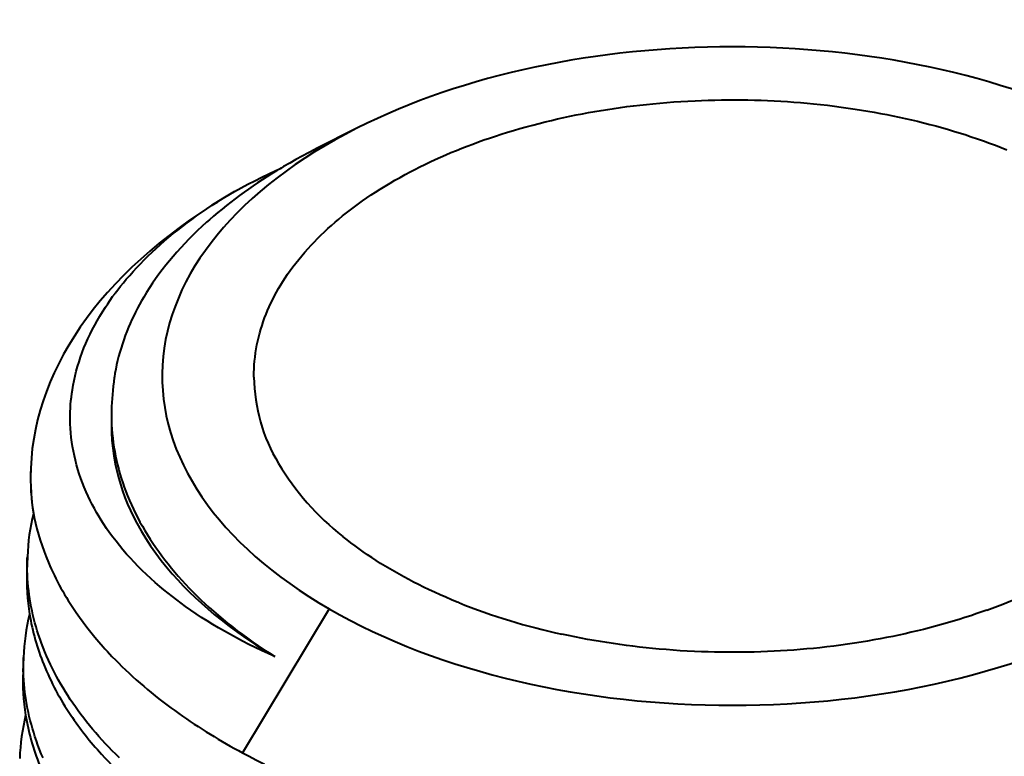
# Model space of a CAD drawing. Header units: millimetres. Extents: x 15 to 415, y 5 to 292.
# Tile 32 of 34: x 263 to 270, y 239 to 244. Entities that reach past the tile are written whole.
import ezdxf

# ---------------------------------------------------------------- set-up
doc = ezdxf.new("R2010")
doc.units = ezdxf.units.MM
doc.layers.add('Geometrien', color=7, linetype='Continuous')

msp = doc.modelspace()

# ---------------------------------------------------------------- linework, layer by layer
at = {"layer": 'Geometrien', "linetype": 'Continuous', "lineweight": 40}
for p, q in [((265.5481, 243.3753), (265.2526, 243.226)), ((263.7466, 241.2731), (263.7466, 241.188)), ((263.1547, 240.8815), (263.1542, 240.8671)), ((263.1741, 240.5488), (263.1793, 240.5188)), ((263.1299, 240.2307), (263.1259, 240.1267)), ((265.3448, 239.8477), (264.7092, 238.7911)), ((263.1017, 239.4904), (263.0977, 239.3864))]:
    msp.add_line(p, q, dxfattribs=at)
at = {"layer": 'Geometrien', "linetype": 'Continuous', "lineweight": 40, "flags": 128}
for points in [[(264.7924, 241.5566), (264.7927, 241.5823), (264.7937, 241.6103), (264.7953, 241.6383), (264.7976, 241.6663), (264.8008, 241.6963), (264.8047, 241.7262), (264.8095, 241.756), (264.815, 241.7859), (264.8212, 241.8157), (264.8283, 241.8455), (264.8355, 241.8732), (264.8434, 241.9008), (264.8519, 241.9283), (264.8612, 241.9558), (264.8711, 241.9833), (264.8816, 242.0106), (264.8928, 242.0378), (264.9046, 242.065), (264.9171, 242.092), (264.9302, 242.119), (264.944, 242.1459), (264.9584, 242.1726), (264.9735, 242.1992), (264.9891, 242.2257), (265.0054, 242.252), (265.0224, 242.2783), (265.04, 242.3044), (265.0582, 242.3304), (265.0784, 242.358), (265.0993, 242.3855), (265.1209, 242.4127), (265.1432, 242.4399), (265.1662, 242.4668), (265.1899, 242.4936), (265.2126, 242.5183), (265.2359, 242.5429), (265.2597, 242.5672), (265.2842, 242.5914), (265.3093, 242.6154), (265.3349, 242.6392), (265.361, 242.6627), (265.3878, 242.6861), (265.415, 242.7092), (265.4429, 242.7322), (265.4713, 242.7549), (265.5003, 242.7774), (265.5297, 242.7996), (265.5597, 242.8216), (265.5901, 242.8433), (265.6212, 242.8648), (265.6528, 242.8861), (265.6849, 242.9072), (265.7197, 242.9294), (265.7552, 242.9513), (265.7912, 242.9729), (265.8278, 242.9943), (265.865, 243.0153), (265.9027, 243.036), (265.9383, 243.055), (265.9743, 243.0737), (266.0108, 243.0921), (266.0478, 243.1103), (266.0852, 243.1281), (266.123, 243.1457), (266.1612, 243.1629), (266.1998, 243.1799), (266.2388, 243.1965), (266.2782, 243.2128), (266.318, 243.2288), (266.3583, 243.2445), (266.3988, 243.2598), (266.4397, 243.2748), (266.4809, 243.2895), (266.5225, 243.3039), (266.5645, 243.318), (266.6069, 243.3317), (266.6525, 243.346), (266.6986, 243.3599), (266.7449, 243.3734), (266.7917, 243.3866), (266.8389, 243.3993), (266.8863, 243.4117), (266.9308, 243.4228), (266.9755, 243.4335), (267.0205, 243.4439), (267.0658, 243.454), (267.1113, 243.4637), (267.1571, 243.4731), (267.203, 243.482), (267.2491, 243.4906), (267.2954, 243.4988), (267.342, 243.5067), (267.3888, 243.5142), (267.4357, 243.5213), (267.4827, 243.528), (267.5299, 243.5344), (267.5773, 243.5404), (267.6248, 243.546), (267.6725, 243.5512), (267.7203, 243.5561), (267.7716, 243.5609), (267.823, 243.5652), (267.8745, 243.5691), (267.9262, 243.5725), (267.978, 243.5756), (268.0298, 243.5781), (268.0782, 243.5801), (268.1266, 243.5817), (268.175, 243.583), (268.2235, 243.5838), (268.272, 243.5843), (268.3205, 243.5843), (268.369, 243.584), (268.4174, 243.5833), (268.4658, 243.5822), (268.5143, 243.5807), (268.5627, 243.5789), (268.6111, 243.5766), (268.6594, 243.574), (268.7075, 243.571), (268.7556, 243.5676), (268.8037, 243.5638), (268.8517, 243.5596), (268.8996, 243.555), (268.9507, 243.5497), (269.0017, 243.544), (269.0526, 243.5378), (269.1033, 243.5312), (269.1539, 243.5242), (269.2043, 243.5167), (269.2511, 243.5093), (269.2977, 243.5016), (269.3441, 243.4935), (269.3903, 243.485), (269.4364, 243.4762), (269.4822, 243.467), (269.5277, 243.4574), (269.5731, 243.4475), (269.6181, 243.4372), (269.663, 243.4266), (269.7076, 243.4155), (269.752, 243.4042), (269.796, 243.3925), (269.8397, 243.3804), (269.8832, 243.368), (269.9264, 243.3553), (269.9693, 243.3421), (270.0118, 243.3287), (270.0571, 243.3139), (270.1019, 243.2988), (270.1463, 243.2832), (270.1904, 243.2673), (270.2341, 243.251), (270.2774, 243.2343), (270.3173, 243.2184)], [(265.2526, 243.2259), (265.2394, 243.2193), (265.1924, 243.195), (265.146, 243.1703), (265.1002, 243.1453), (265.055, 243.1199), (265.0104, 243.0941), (264.9919, 243.0831)], [(264.6507, 242.9123), (264.6995, 242.9387), (264.749, 242.9648), (264.7991, 242.9905), (264.8498, 243.0158), (264.9012, 243.0407), (264.9531, 243.0653), (264.9919, 243.0831)], [(263.7732, 242.1632), (263.7747, 242.1652), (263.7942, 242.1908), (263.8143, 242.2163), (263.8349, 242.2417), (263.856, 242.267), (263.881, 242.2959), (263.9067, 242.3247), (263.933, 242.3533), (263.9601, 242.3817), (263.9879, 242.41), (264.0163, 242.438), (264.0454, 242.4659), (264.0751, 242.4935), (264.1055, 242.5209), (264.1366, 242.5481), (264.1684, 242.5752), (264.2008, 242.602), (264.2338, 242.6285), (264.2674, 242.6548), (264.3017, 242.6809), (264.3366, 242.7068), (264.3721, 242.7324), (264.4082, 242.7577), (264.4469, 242.7842), (264.4864, 242.8104), (264.5264, 242.8363), (264.5672, 242.8619), (264.6086, 242.8872), (264.6507, 242.9123)], [(264.4654, 242.7042), (264.4441, 242.6853), (264.4108, 242.6549), (264.3782, 242.6243), (264.3463, 242.5933), (264.3152, 242.5621), (264.2849, 242.5306), (264.2554, 242.499), (264.2267, 242.4671), (264.1988, 242.435), (264.1717, 242.4026), (264.1454, 242.37), (264.1198, 242.3372), (264.0952, 242.3043), (264.0713, 242.2711), (264.0483, 242.2378), (264.0261, 242.2043), (264.0047, 242.1705), (263.9841, 242.1366), (263.9682, 242.1092), (263.9529, 242.0818), (263.9381, 242.0542), (263.9238, 242.0266), (263.9101, 241.9988), (263.897, 241.9709), (263.8844, 241.9429), (263.8723, 241.9149), (263.86, 241.8845), (263.8483, 241.8541), (263.8372, 241.8235), (263.8268, 241.7929), (263.8171, 241.7622), (263.8081, 241.7315), (263.7997, 241.7007), (263.792, 241.6699), (263.7849, 241.6389), (263.7785, 241.608), (263.7728, 241.5765), (263.7684, 241.5499)], [(264.945, 239.4977), (264.8965, 239.5195), (264.8487, 239.5417), (264.8015, 239.5643), (264.755, 239.5873), (264.7093, 239.6107), (264.6642, 239.6345), (264.6198, 239.6587), (264.5762, 239.6832), (264.5332, 239.7081), (264.491, 239.7334), (264.4496, 239.759), (264.4089, 239.785), (264.3689, 239.8113), (264.3298, 239.8379), (264.2914, 239.8649), (264.2583, 239.8888), (264.2259, 239.913), (264.194, 239.9374), (264.1628, 239.9621), (264.1321, 239.9871), (264.1021, 240.0122), (264.0687, 240.0411), (264.0361, 240.0702), (264.0044, 240.0996), (263.9735, 240.1293), (263.9434, 240.1592), (263.9142, 240.1894), (263.8858, 240.2198), (263.8582, 240.2504), (263.8316, 240.2813), (263.8057, 240.3124), (263.7808, 240.3437), (263.7567, 240.3752), (263.7335, 240.4069), (263.7112, 240.4389), (263.6897, 240.4709), (263.6716, 240.4992), (263.6543, 240.5276), (263.6375, 240.5561), (263.6215, 240.5847), (263.6062, 240.6135), (263.5915, 240.6423), (263.5759, 240.6748), (263.5611, 240.7073), (263.5473, 240.74), (263.5342, 240.7729), (263.5221, 240.8058), (263.5108, 240.8389), (263.5004, 240.872), (263.4909, 240.9051), (263.4823, 240.9384), (263.4745, 240.9718), (263.4676, 241.0052), (263.4616, 241.0387), (263.4565, 241.0722), (263.4523, 241.1057), (263.4489, 241.1393), (263.4464, 241.1729), (263.4447, 241.2066), (263.444, 241.2402), (263.444, 241.2672), (263.4446, 241.2941), (263.4457, 241.3211), (263.4475, 241.348), (263.4497, 241.375), (263.4526, 241.402), (263.456, 241.429), (263.46, 241.4559), (263.4658, 241.4902), (263.4726, 241.5245), (263.4803, 241.5587), (263.4888, 241.593), (263.4983, 241.6271), (263.5087, 241.6612), (263.52, 241.6952), (263.5321, 241.729), (263.5452, 241.7628), (263.5591, 241.7965), (263.574, 241.8301), (263.5897, 241.8636), (263.6062, 241.897), (263.6237, 241.9302), (263.642, 241.9632), (263.6611, 241.9962), (263.6812, 242.029), (263.7021, 242.0617), (263.7194, 242.0877), (263.7373, 242.1137), (263.7557, 242.1395), (263.7732, 242.1632)], [(263.7684, 241.5499), (263.7677, 241.545), (263.7633, 241.5135), (263.7596, 241.4819), (263.7566, 241.4503)], [(264.7924, 241.549), (264.7924, 241.5543), (264.7924, 241.5566)], [(263.757, 241.4506), (263.7538, 241.4213), (263.7513, 241.3919), (263.7492, 241.3624), (263.7478, 241.333), (263.7469, 241.3), (263.7466, 241.2731)], [(263.7466, 241.2731), (263.7466, 241.2669), (263.7471, 241.2339), (263.7474, 241.2257)], [(263.7474, 241.2257), (263.7483, 241.2008), (263.7503, 241.1677), (263.7529, 241.1346), (263.7563, 241.1015), (263.7604, 241.0685), (263.7652, 241.0355), (263.7707, 241.0026), (263.7769, 240.9698), (263.7838, 240.9369), (263.7915, 240.9041), (263.7999, 240.8713), (263.809, 240.8386), (263.8188, 240.806), (263.8294, 240.7735), (263.8406, 240.7411), (263.8526, 240.7088), (263.8653, 240.6766), (263.8787, 240.6444), (263.8928, 240.6123), (263.9076, 240.5804), (263.9232, 240.5485), (263.9394, 240.5169), (263.9562, 240.4853), (263.9738, 240.4539), (263.992, 240.4227), (264.011, 240.3914), (264.0307, 240.3603), (264.051, 240.3294), (264.072, 240.2986), (264.0936, 240.268), (264.1159, 240.2376), (264.1388, 240.2073), (264.1624, 240.1772), (264.1866, 240.1472), (264.2116, 240.1174), (264.2372, 240.0877), (264.2634, 240.0582), (264.2902, 240.029), (264.3176, 240), (264.3456, 239.9712), (264.3743, 239.9426), (264.4037, 239.9141), (264.4337, 239.8858), (264.4643, 239.8578), (264.4955, 239.8299), (264.5292, 239.8008), (264.5636, 239.7719), (264.5986, 239.7432), (264.6343, 239.7149), (264.6707, 239.6868), (264.7077, 239.6591), (264.7454, 239.6316), (264.7837, 239.6045), (264.8231, 239.5773), (264.8631, 239.5504), (264.9038, 239.5239), (264.945, 239.4977)], [(263.7466, 241.188), (263.7474, 241.1425), (263.7505, 241.0843), (263.756, 241.0262), (263.764, 240.9682), (263.7744, 240.9103), (263.7852, 240.8609), (263.7978, 240.8116), (263.8122, 240.7625), (263.8283, 240.7136), (263.8462, 240.6649), (263.8656, 240.6172), (263.8866, 240.5698), (263.9093, 240.5227), (263.9337, 240.4758), (263.9649, 240.4203), (263.9984, 240.3653), (264.0341, 240.3107), (264.0722, 240.2566), (264.1125, 240.2031), (264.155, 240.1501), (264.1932, 240.1052), (264.2329, 240.0608), (264.2742, 240.0168), (264.3171, 239.9733), (264.3615, 239.9303), (264.4067, 239.8886), (264.4533, 239.8474), (264.5014, 239.8068), (264.5509, 239.7666), (264.6117, 239.7196), (264.6745, 239.6734), (264.7393, 239.6281), (264.806, 239.5837), (264.8746, 239.5402), (264.945, 239.4976)], [(266.2954, 239.8934), (266.2844, 239.8978), (266.2421, 239.9152), (266.2003, 239.933), (266.159, 239.9512), (266.118, 239.9697), (266.0775, 239.9886), (266.0375, 240.0078), (266.0007, 240.026), (265.9644, 240.0445), (265.9285, 240.0633), (265.8929, 240.0824), (265.8579, 240.1018), (265.8233, 240.1214), (265.7892, 240.1413), (265.7557, 240.1615), (265.7226, 240.1819), (265.6899, 240.2027), (265.6578, 240.2237), (265.6261, 240.2449), (265.595, 240.2664), (265.5645, 240.2881), (265.5344, 240.31), (265.5048, 240.3322), (265.4758, 240.3547), (265.4473, 240.3774), (265.444, 240.38)], [(263.1288, 240.1795), (263.1289, 240.1898), (263.1295, 240.2195), (263.1299, 240.2307)], [(263.805, 238.7542), (263.7788, 238.78), (263.753, 238.8059), (263.7278, 238.8319), (263.703, 238.8581), (263.6787, 238.8845), (263.6549, 238.911), (263.6315, 238.9377), (263.6087, 238.9645), (263.5865, 238.9914), (263.5647, 239.0184), (263.5434, 239.0456), (263.5227, 239.0729), (263.5024, 239.1003), (263.4826, 239.1279), (263.4634, 239.1556), (263.4447, 239.1834), (263.4265, 239.2113), (263.4089, 239.2393), (263.3917, 239.2673), (263.3752, 239.2955), (263.3591, 239.3238), (263.3435, 239.3523), (263.3285, 239.3808), (263.314, 239.4094), (263.2991, 239.4401), (263.2848, 239.4709), (263.2711, 239.5018), (263.258, 239.5327), (263.2455, 239.5638), (263.2337, 239.595), (263.2225, 239.6263), (263.2119, 239.6577), (263.2026, 239.6869), (263.1939, 239.7162), (263.1857, 239.7455), (263.178, 239.7749), (263.1709, 239.8044), (263.1644, 239.8339), (263.1583, 239.8635), (263.1529, 239.8931), (263.148, 239.9226), (263.1437, 239.9522), (263.1399, 239.9819), (263.1366, 240.0115), (263.134, 240.0412), (263.1318, 240.0709), (263.1303, 240.1007), (263.1292, 240.1304), (263.1288, 240.1601), (263.1288, 240.1795)], [(270.1724, 239.8393), (270.1423, 239.8284), (270.0977, 239.8129), (270.0528, 239.7978), (270.0106, 239.784), (269.9681, 239.7706), (269.9252, 239.7575), (269.882, 239.7448), (269.8385, 239.7323), (269.7947, 239.7203), (269.7507, 239.7086), (269.7064, 239.6972), (269.6618, 239.6863), (269.6169, 239.6756), (269.5718, 239.6653), (269.5264, 239.6554), (269.4809, 239.6458), (269.4351, 239.6366), (269.3891, 239.6278), (269.3428, 239.6194), (269.2964, 239.6113), (269.2497, 239.6035), (269.1996, 239.5957), (269.1493, 239.5883), (269.0987, 239.5813), (269.048, 239.5747), (268.997, 239.5685), (268.9459, 239.5628), (268.8982, 239.5579), (268.8504, 239.5534), (268.8025, 239.5492), (268.7544, 239.5454), (268.7062, 239.542), (268.6579, 239.539), (268.6097, 239.5364), (268.5614, 239.5342), (268.5131, 239.5323), (268.4646, 239.5309), (268.4161, 239.5298), (268.3676, 239.5291), (268.3191, 239.5288), (268.2707, 239.5288), (268.2222, 239.5293), (268.1737, 239.5302), (268.1252, 239.5314), (268.0767, 239.533), (268.0249, 239.5352), (267.9732, 239.5378), (267.9215, 239.5409), (267.8698, 239.5444), (267.8182, 239.5483), (267.7667, 239.5527), (267.7184, 239.5572), (267.6701, 239.5621), (267.622, 239.5674), (267.5741, 239.5731), (267.5262, 239.5792), (267.4786, 239.5856), (267.431, 239.5925), (267.3837, 239.5997), (267.3365, 239.6073), (267.2895, 239.6153), (267.2418, 239.6238), (267.1943, 239.6327), (267.1471, 239.6421), (267.1, 239.6518), (267.0532, 239.6618)], [(263.4876, 239.8209), (263.5121, 239.7859), (263.5388, 239.7492), (263.5665, 239.7128), (263.595, 239.6765), (263.6244, 239.6405), (263.6546, 239.6047), (263.6858, 239.5692), (263.6983, 239.5553)], [(263.6983, 239.5553), (263.7178, 239.5339), (263.7507, 239.4989), (263.7779, 239.4707), (263.7977, 239.4508)], [(263.1005, 239.4387), (263.1006, 239.4449), (263.1011, 239.4748), (263.1017, 239.4904)], [(263.2454, 238.7531), (263.2322, 238.7842), (263.2196, 238.8155), (263.2076, 238.8469), (263.1962, 238.8783), (263.1855, 238.9098), (263.1761, 238.9392), (263.1672, 238.9687), (263.1589, 238.9982), (263.1511, 239.0277), (263.1439, 239.0573), (263.1372, 239.087), (263.1311, 239.1167), (263.1255, 239.1465), (263.1205, 239.1762), (263.1161, 239.206), (263.1122, 239.2358), (263.1089, 239.2656), (263.1061, 239.2955), (263.1039, 239.3254), (263.1022, 239.3553), (263.1011, 239.3852), (263.1006, 239.4151), (263.1005, 239.4387)], [(263.6739, 238.7809), (263.6976, 238.7551), (263.7224, 238.7288), (263.7477, 238.7027), (263.7519, 238.6984)], [(264.7092, 238.7911), (264.7575, 238.7655), (264.8065, 238.7403), (264.8561, 238.7155), (264.8707, 238.7083)]]:
    msp.add_lwpolyline(points, dxfattribs=at)
at = {"layer": 'Geometrien', "linetype": 'Continuous', "lineweight": 40}
for centre, radius, start, end in [((266.7654, 240.0637), 3.5017, 120.42819, 131.05808), ((266.0696, 241.5697), 1.2774, 180.92906, 210.85288), ((264.7463, 240.8068), 1.5933, 177.83175, 189.31918), ((266.6557, 241.9223), 1.9613, 210.91451, 231.84532), ((264.7541, 240.1675), 1.6254, 166.43466, 177.77313), ((264.9365, 240.8952), 1.7971, 192.09209, 203.14623), ((268.9786, 243.2316), 3.5963, 289.38853, 305.1903), ((265.2183, 241.0187), 2.1048, 203.22111, 214.68591), ((264.7267, 240.0661), 1.6019, 177.82993, 189.24894), ((268.0694, 244.3444), 4.7916, 248.2691, 257.75569), ((264.7349, 239.4269), 1.6345, 166.49473, 177.77459), ((264.8451, 240.088), 1.7223, 189.3341, 202.1544), ((265.1352, 240.2082), 2.0363, 202.20911, 214.03619), ((266.2183, 241.8898), 3.4363, 225.21732, 234.86139), ((264.7076, 239.3254), 1.611, 177.82828, 189.18082), ((264.716, 238.6863), 1.6438, 166.55924, 177.77519), ((264.8258, 239.3471), 1.7312, 189.2665, 202.01538), ((265.5189, 240.4643), 2.4977, 213.97941, 222.37853), ((266.7733, 242.6669), 4.3912, 234.77625, 241.96263)]:
    msp.add_arc(centre, radius, start, end, dxfattribs=at)
for centre, major_axis, start_param, end_param in [((268.3047, 241.5566), (4.1859, 0), 0.851931, 2.289662), ((268.3047, 241.5566), (4.1859, 0), 2.289662, 3.926991), ((268.3047, 241.5566), (4.1859, 0), 3.926991, 7.068583), ((268.3047, 240.816), (-5.1512, 0), 5.500956, 6.261168), ((268.3047, 240.816), (-5.1512, 0), 6.261168, 6.383288)]:
    msp.add_ellipse(centre, major_axis=major_axis, ratio=0.57735, start_param=start_param, end_param=end_param, dxfattribs=at)

doc.saveas('drawing.dxf')
